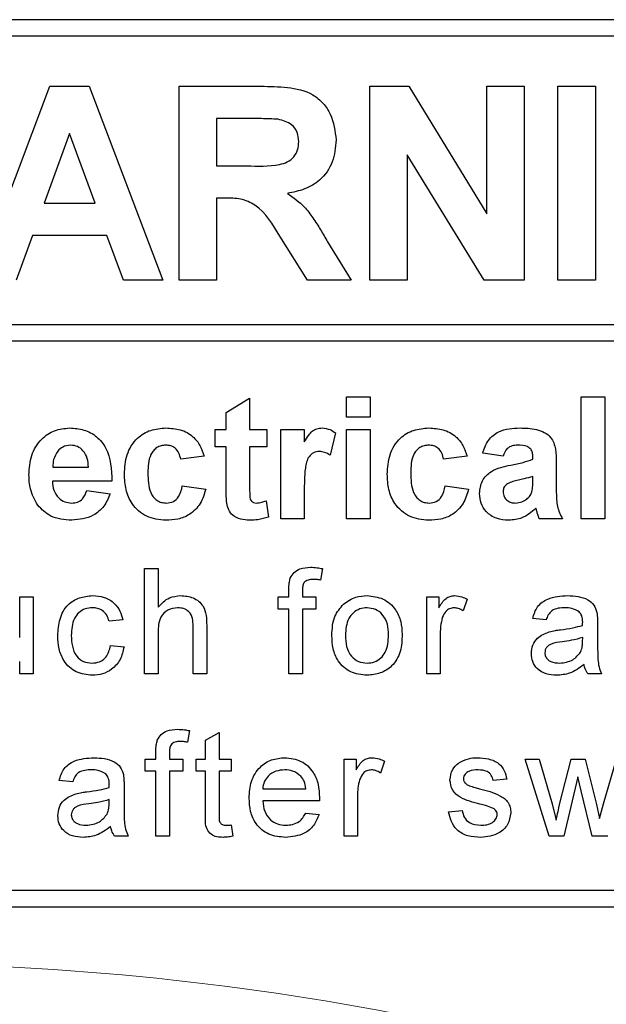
# Paper-space layout 'Blatt3' of a CAD drawing. Header units: millimetres. Extents: x 5 to 418, y 2 to 292.
# Tile 22 of 75: x 112.55 to 114.32, y 170.77 to 173.73. Entities that reach past the tile are written whole.
import ezdxf

# ---------------------------------------------------------------- set-up
doc = ezdxf.new("R2010")
doc.units = ezdxf.units.MM

psp = doc.layouts.new('Blatt3')

# ---------------------------------------------------------------- linework, layer by layer
at = {"color": 7, "linetype": 'Continuous', "lineweight": 25}
for p, q in [((116.2555, 173.7309), (107.9221, 173.7309)), ((116.2555, 173.6809), (110.0555, 173.6809)), ((112.4242, 172.9476), (112.6447, 173.5309)), ((112.6447, 173.5309), (112.7635, 173.5309)), ((112.7635, 173.5309), (112.9851, 172.9476)), ((113.0341, 172.9476), (113.0341, 173.5309)), ((113.0341, 173.5309), (113.2789, 173.5309)), ((113.6067, 172.9476), (113.6067, 173.5309)), ((113.6067, 173.5309), (113.7239, 173.5309)), ((113.7239, 173.5309), (113.9582, 173.1476)), ((113.9582, 173.1476), (113.9582, 173.5309)), ((113.9582, 173.5309), (114.0704, 173.5309)), ((114.0704, 173.5309), (114.0704, 172.9476)), ((114.1718, 173.5309), (114.284, 173.5309)), ((114.1718, 172.9476), (114.1718, 173.5309)), ((114.284, 173.5309), (114.284, 172.9476)), ((113.2417, 173.4337), (113.1463, 173.4337)), ((113.1463, 173.4337), (113.1463, 173.2916)), ((112.7046, 173.3888), (112.6282, 173.1794)), ((112.7813, 173.1794), (112.7046, 173.3888)), ((113.9497, 172.9476), (113.7189, 173.325)), ((113.7189, 173.325), (113.7189, 172.9476)), ((113.1463, 173.2916), (113.2366, 173.2916)), ((112.6282, 173.1794), (112.7813, 173.1794)), ((113.1714, 173.1944), (113.1463, 173.1944)), ((113.1463, 173.1944), (113.1463, 172.9476)), ((112.593, 173.0822), (112.5438, 172.9476)), ((112.8169, 173.0822), (112.593, 173.0822)), ((112.8661, 172.9476), (112.8169, 173.0822)), ((113.419, 172.9476), (113.3361, 173.08)), ((113.4795, 173.063), (113.5502, 172.9476)), ((112.9851, 172.9476), (112.8661, 172.9476)), ((113.1463, 172.9476), (113.0341, 172.9476)), ((113.5502, 172.9476), (113.419, 172.9476)), ((113.7189, 172.9476), (113.6067, 172.9476)), ((114.0704, 172.9476), (113.9497, 172.9476)), ((114.284, 172.9476), (114.1718, 172.9476)), ((110.0555, 172.8144), (116.3721, 172.8144)), ((116.3721, 172.7644), (110.0555, 172.7644)), ((113.1747, 172.5506), (113.2452, 172.5929)), ((113.2452, 172.5929), (113.2452, 172.4989)), ((113.5367, 172.5976), (113.6072, 172.5976)), ((113.5367, 172.5365), (113.5367, 172.5976)), ((113.6072, 172.5976), (113.6072, 172.5365)), ((114.2418, 172.2309), (114.2418, 172.5976)), ((114.2418, 172.5976), (114.3123, 172.5976)), ((114.3123, 172.5976), (114.3123, 172.2309)), ((113.1747, 172.4989), (113.1747, 172.5506)), ((113.6072, 172.5365), (113.5367, 172.5365)), ((113.1418, 172.4472), (113.1418, 172.4989)), ((113.1418, 172.4989), (113.1747, 172.4989)), ((113.2452, 172.4989), (113.2969, 172.4989)), ((113.2969, 172.4989), (113.2969, 172.4472)), ((113.3392, 172.4989), (113.4097, 172.4989)), ((113.3392, 172.2309), (113.3392, 172.4989)), ((113.4097, 172.4989), (113.4097, 172.4615)), ((113.5367, 172.2309), (113.5367, 172.4989)), ((113.5367, 172.4989), (113.6072, 172.4989)), ((113.6072, 172.4989), (113.6072, 172.2309)), ((113.5037, 172.4887), (113.4873, 172.4217)), ((113.1747, 172.4472), (113.1418, 172.4472)), ((113.1747, 172.3285), (113.1747, 172.4472)), ((113.2969, 172.4472), (113.2452, 172.4472)), ((113.2452, 172.4472), (113.2452, 172.332)), ((113.1089, 172.419), (113.0384, 172.4095)), ((113.8986, 172.419), (113.8281, 172.4095)), ((114.0067, 172.419), (113.9456, 172.4284)), ((114.0961, 172.4095), (114.0961, 172.4162)), ((112.6541, 172.386), (112.761, 172.386)), ((114.1666, 172.4009), (114.1666, 172.3185)), ((112.8315, 172.3437), (112.6529, 172.3437)), ((114.0961, 172.3445), (114.0961, 172.3578)), ((112.7563, 172.3155), (112.8268, 172.3061)), ((113.0431, 172.3296), (113.1136, 172.3202)), ((113.8328, 172.3296), (113.9033, 172.3202)), ((113.2946, 172.2847), (113.3016, 172.2355)), ((113.4097, 172.3104), (113.4097, 172.2309)), ((113.4097, 172.2309), (113.3392, 172.2309)), ((113.6072, 172.2309), (113.5367, 172.2309)), ((114.1854, 172.2309), (114.1149, 172.2309)), ((114.3123, 172.2309), (114.2418, 172.2309)), ((112.9298, 171.7642), (112.9298, 172.0809)), ((112.9298, 172.0809), (112.9704, 172.0809)), ((112.9704, 172.0809), (112.9704, 171.9653)), ((113.4645, 172.081), (113.4587, 172.0464)), ((113.3633, 171.9957), (113.3633, 172.0192)), ((112.5546, 171.8741), (112.5546, 171.9957)), ((112.5546, 171.9957), (112.5952, 171.9957)), ((112.5952, 171.9957), (112.5952, 171.7642)), ((113.3308, 171.9591), (113.3308, 171.9957)), ((113.3308, 171.9957), (113.3633, 171.9957)), ((113.4039, 172.0153), (113.4039, 171.9957)), ((113.4039, 171.9957), (113.4445, 171.9957)), ((113.4445, 171.9957), (113.4445, 171.9591)), ((113.7775, 171.7642), (113.7775, 171.9957)), ((113.7775, 171.9957), (113.814, 171.9957)), ((113.814, 171.9957), (113.814, 171.9634)), ((113.8993, 171.9889), (113.8866, 171.9537)), ((113.3633, 171.9591), (113.3308, 171.9591)), ((113.3633, 171.7642), (113.3633, 171.9591)), ((113.4039, 171.9591), (113.4039, 171.7642)), ((113.4445, 171.9591), (113.4039, 171.9591)), ((114.1364, 171.9266), (114.0958, 171.9307)), ((112.864, 171.9266), (112.8234, 171.9226)), ((113.0759, 171.7642), (113.0759, 171.9081)), ((113.1165, 171.9101), (113.1165, 171.7642)), ((114.2906, 171.9143), (114.2906, 171.8647)), ((112.9704, 171.8884), (112.9704, 171.7642)), ((113.8181, 171.8872), (113.8181, 171.7642)), ((114.2458, 171.8621), (114.246, 171.8739)), ((112.8275, 171.8495), (112.8681, 171.8454)), ((112.5546, 171.7642), (112.5546, 171.8021)), ((112.5952, 171.7642), (112.5546, 171.7642)), ((112.9704, 171.7642), (112.9298, 171.7642)), ((113.1165, 171.7642), (113.0759, 171.7642)), ((113.4039, 171.7642), (113.3633, 171.7642)), ((113.8181, 171.7642), (113.7775, 171.7642)), ((114.3028, 171.7642), (114.2622, 171.7642)), ((113.065, 171.5938), (113.0592, 171.5592)), ((113.1133, 171.5648), (113.1539, 171.5879)), ((113.1539, 171.5879), (113.1539, 171.5085)), ((113.1133, 171.5085), (113.1133, 171.5648)), ((112.9638, 171.5085), (112.9638, 171.532)), ((113.0044, 171.5281), (113.0044, 171.5085)), ((112.9314, 171.5085), (112.9638, 171.5085)), ((112.9314, 171.4719), (112.9314, 171.5085)), ((113.0044, 171.5085), (113.045, 171.5085)), ((113.045, 171.5085), (113.045, 171.4719)), ((113.0849, 171.5085), (113.1133, 171.5085)), ((113.0849, 171.4719), (113.0849, 171.5085)), ((113.1539, 171.5085), (113.1904, 171.5085)), ((113.1904, 171.5085), (113.1904, 171.4719)), ((113.529, 171.2771), (113.529, 171.5085)), ((113.529, 171.5085), (113.5655, 171.5085)), ((113.5655, 171.5085), (113.5655, 171.4762)), ((113.6508, 171.5017), (113.6381, 171.4665)), ((114.0734, 171.5085), (114.1157, 171.5085)), ((114.1457, 171.2771), (114.0734, 171.5085)), ((114.1157, 171.5085), (114.1544, 171.3736)), ((114.1768, 171.3716), (114.211, 171.5085)), ((114.211, 171.5085), (114.253, 171.5085)), ((114.253, 171.5085), (114.2871, 171.3723)), ((114.3088, 171.3739), (114.3477, 171.5085)), ((112.9638, 171.4719), (112.9314, 171.4719)), ((112.9638, 171.2771), (112.9638, 171.4719)), ((113.0044, 171.4719), (113.0044, 171.2771)), ((113.045, 171.4719), (113.0044, 171.4719)), ((113.1133, 171.4719), (113.0849, 171.4719)), ((113.1133, 171.3421), (113.1133, 171.4719)), ((113.1904, 171.4719), (113.1539, 171.4719)), ((113.1539, 171.4719), (113.1539, 171.3406)), ((114.2318, 171.4551), (114.1891, 171.2771)), ((114.2413, 171.4133), (114.2318, 171.4551)), ((112.7138, 171.4395), (112.6732, 171.4435)), ((112.8681, 171.4271), (112.8681, 171.3776)), ((114.0178, 171.4476), (113.9772, 171.4435)), ((113.2846, 171.4192), (113.4145, 171.4192)), ((113.5696, 171.4), (113.5696, 171.2771)), ((114.2743, 171.2771), (114.2413, 171.4133)), ((112.8232, 171.3749), (112.8234, 171.3867)), ((113.4549, 171.3826), (113.2846, 171.3826)), ((114.1544, 171.3736), (114.166, 171.3252)), ((114.2871, 171.3723), (114.2967, 171.33)), ((114.2967, 171.33), (114.3088, 171.3739)), ((113.4141, 171.3461), (113.4538, 171.342)), ((113.8432, 171.3501), (113.8838, 171.3542)), ((113.1904, 171.3106), (113.1945, 171.2765)), ((112.8802, 171.2771), (112.8396, 171.2771)), ((113.0044, 171.2771), (112.9638, 171.2771)), ((113.5696, 171.2771), (113.529, 171.2771)), ((114.1891, 171.2771), (114.1457, 171.2771)), ((114.3215, 171.2771), (114.2743, 171.2771)), ((110.0555, 171.1142), (116.2555, 171.1142)), ((107.9221, 171.0642), (116.2555, 171.0642))]:
    psp.add_line(p, q, dxfattribs=at)
at = {"color": 7, "linetype": 'Continuous', "lineweight": 18}
psp.add_arc((112.0888, 162.3976), 8.4971, 78.83718, 101.16282, dxfattribs=at)
at = {"color": 7, "linetype": 'Continuous', "lineweight": 25}
for points, knots in [([(113.2789, 173.5309), (113.3054, 173.5305), (113.3582, 173.5297), (113.4258, 173.5157), (113.4669, 173.4808), (113.4973, 173.4363), (113.5021, 173.396), (113.5053, 173.3693)], [0, 0, 0, 0, 0.251138, 0.500538, 0.625743, 0.751054, 1, 1, 1, 1]), ([(113.3308, 173.4318), (113.3142, 173.4325), (113.2845, 173.4338), (113.2547, 173.4337), (113.2417, 173.4337)], [0, 0, 0, 0, 0.5599213, 1, 1, 1, 1]), ([(113.3931, 173.3642), (113.3923, 173.3737), (113.3908, 173.3927), (113.3694, 173.4215), (113.3455, 173.4279), (113.3308, 173.4318)], [0, 0, 0, 0, 0.281084, 0.561281, 1, 1, 1, 1]), ([(113.2366, 173.2916), (113.2697, 173.2905), (113.3109, 173.2891), (113.3591, 173.3019), (113.379, 173.3173), (113.3915, 173.3394), (113.3926, 173.3559), (113.3931, 173.3642)], [0, 0, 0, 0, 0.500908, 0.625718, 0.750365, 0.875021, 1, 1, 1, 1]), ([(113.5053, 173.3693), (113.5034, 173.3468), (113.4995, 173.3018), (113.4616, 173.2486), (113.4109, 173.2193), (113.3763, 173.2124), (113.359, 173.2089)], [0, 0, 0, 0, 0.279943, 0.558974, 0.779184, 1, 1, 1, 1]), ([(113.359, 173.2089), (113.3768, 173.1962), (113.4061, 173.1754), (113.436, 173.1352), (113.4586, 173.0996), (113.4725, 173.0752), (113.4795, 173.063)], [0, 0, 0, 0, 0.339561, 0.5595734, 0.7797778, 1, 1, 1, 1]), ([(113.3361, 173.08), (113.3151, 173.1154), (113.2859, 173.1646), (113.2187, 173.1949), (113.1872, 173.1946), (113.1714, 173.1944)], [0, 0, 0, 0, 0.560986, 0.779305, 1, 1, 1, 1]), ([(112.5824, 172.3629), (112.5836, 172.3826), (112.586, 172.4219), (112.6155, 172.47), (112.6583, 172.4993), (112.6892, 172.5022), (112.7047, 172.5036)], [0, 0, 0, 0, 0.280671, 0.559803, 0.779762, 1, 1, 1, 1]), ([(112.7047, 172.5036), (112.7192, 172.5026), (112.7483, 172.5006), (112.7875, 172.4793), (112.828, 172.4288), (112.8301, 172.3788), (112.8315, 172.3437)], [0, 0, 0, 0, 0.1873745, 0.3743047, 0.5612618, 1, 1, 1, 1]), ([(112.8691, 172.3647), (112.8704, 172.3845), (112.8728, 172.424), (112.9027, 172.473), (112.9474, 172.5001), (112.9785, 172.5024), (112.9941, 172.5036)], [0, 0, 0, 0, 0.280707, 0.559643, 0.779504, 1, 1, 1, 1]), ([(112.9941, 172.5036), (113.0086, 172.5028), (113.0377, 172.5013), (113.0747, 172.4816), (113.0979, 172.4514), (113.1052, 172.4298), (113.1089, 172.419)], [0, 0, 0, 0, 0.2804572, 0.5593369, 0.7793833, 1, 1, 1, 1]), ([(113.4097, 172.4615), (113.4139, 172.4685), (113.4207, 172.48), (113.4328, 172.4945), (113.4471, 172.5023), (113.4577, 172.5031), (113.463, 172.5036)], [0, 0, 0, 0, 0.340514, 0.560535, 0.78019, 1, 1, 1, 1]), ([(113.463, 172.5036), (113.4713, 172.5026), (113.4861, 172.5009), (113.4983, 172.4925), (113.5037, 172.4887)], [0, 0, 0, 0, 0.559042, 1, 1, 1, 1]), ([(113.6589, 172.3647), (113.6601, 172.3845), (113.6625, 172.424), (113.6924, 172.473), (113.7371, 172.5001), (113.7682, 172.5024), (113.7838, 172.5036)], [0, 0, 0, 0, 0.280707, 0.559643, 0.779504, 1, 1, 1, 1]), ([(113.7838, 172.5036), (113.7984, 172.5028), (113.8275, 172.5013), (113.8645, 172.4816), (113.8876, 172.4514), (113.8949, 172.4298), (113.8986, 172.419)], [0, 0, 0, 0, 0.280457, 0.559337, 0.779383, 1, 1, 1, 1]), ([(113.9456, 172.4284), (113.9502, 172.4415), (113.9593, 172.4677), (113.9994, 172.5011), (114.0356, 172.5026), (114.0577, 172.5036)], [0, 0, 0, 0, 0.280773, 0.559844, 1, 1, 1, 1]), ([(114.0577, 172.5036), (114.0741, 172.5033), (114.1068, 172.5026), (114.152, 172.4817), (114.1665, 172.4395), (114.1666, 172.4138), (114.1666, 172.4009)], [0, 0, 0, 0, 0.281738, 0.560028, 0.778339, 1, 1, 1, 1]), ([(112.6691, 172.4342), (112.664, 172.4259), (112.6548, 172.411), (112.6544, 172.3937), (112.6541, 172.386)], [0, 0, 0, 0, 0.558284, 1, 1, 1, 1]), ([(112.7078, 172.4519), (112.6995, 172.4509), (112.6845, 172.4492), (112.6738, 172.4388), (112.6691, 172.4342)], [0, 0, 0, 0, 0.558878, 1, 1, 1, 1]), ([(112.761, 172.386), (112.7604, 172.3949), (112.7592, 172.4126), (112.7473, 172.4349), (112.7288, 172.4495), (112.7148, 172.4511), (112.7078, 172.4519)], [0, 0, 0, 0, 0.280983, 0.560279, 0.780219, 1, 1, 1, 1]), ([(112.9935, 172.4519), (112.9888, 172.4516), (112.9795, 172.451), (112.9665, 172.4451), (112.9559, 172.4358), (112.9408, 172.4119), (112.9401, 172.388), (112.9396, 172.3689)], [0, 0, 0, 0, 0.125319, 0.250544, 0.375796, 0.501063, 1, 1, 1, 1]), ([(113.0384, 172.4095), (113.037, 172.4158), (113.0344, 172.4283), (113.0234, 172.443), (113.0085, 172.4509), (112.9985, 172.4515), (112.9935, 172.4519)], [0, 0, 0, 0, 0.280561, 0.559648, 0.7796, 1, 1, 1, 1]), ([(113.4553, 172.4331), (113.4491, 172.4324), (113.4369, 172.4312), (113.4183, 172.4135), (113.4094, 172.3706), (113.4096, 172.3345), (113.4097, 172.3104)], [0, 0, 0, 0, 0.124672, 0.248774, 0.498061, 1, 1, 1, 1]), ([(113.4873, 172.4217), (113.4817, 172.4251), (113.4718, 172.4311), (113.4603, 172.4325), (113.4553, 172.4331)], [0, 0, 0, 0, 0.5602943, 1, 1, 1, 1]), ([(113.7832, 172.4519), (113.7786, 172.4516), (113.7692, 172.451), (113.7562, 172.4451), (113.7456, 172.4358), (113.7305, 172.4119), (113.7299, 172.388), (113.7294, 172.3689)], [0, 0, 0, 0, 0.125319, 0.250544, 0.375796, 0.501063, 1, 1, 1, 1]), ([(113.8281, 172.4095), (113.8268, 172.4158), (113.8241, 172.4283), (113.8131, 172.443), (113.7983, 172.4509), (113.7883, 172.4515), (113.7832, 172.4519)], [0, 0, 0, 0, 0.280561, 0.559648, 0.7796, 1, 1, 1, 1]), ([(114.0507, 172.4519), (114.0451, 172.4516), (114.0339, 172.4511), (114.0154, 172.4411), (114.01, 172.4273), (114.0067, 172.419)], [0, 0, 0, 0, 0.2812448, 0.5605628, 1, 1, 1, 1]), ([(114.0961, 172.4162), (114.0959, 172.4204), (114.0955, 172.4288), (114.0908, 172.4409), (114.0751, 172.4517), (114.0608, 172.4518), (114.0507, 172.4519)], [0, 0, 0, 0, 0.187536, 0.374316, 0.560024, 1, 1, 1, 1]), ([(114.0299, 172.3919), (114.0425, 172.3944), (114.0649, 172.3988), (114.0865, 172.4063), (114.0961, 172.4095)], [0, 0, 0, 0, 0.560213, 1, 1, 1, 1]), ([(113.9362, 172.3065), (113.9378, 172.3197), (113.9408, 172.3461), (113.9761, 172.3813), (114.0095, 172.3879), (114.0299, 172.3919)], [0, 0, 0, 0, 0.279667, 0.558309, 1, 1, 1, 1]), ([(112.6087, 172.2715), (112.5999, 172.2875), (112.5841, 172.3161), (112.5829, 172.3486), (112.5824, 172.3629)], [0, 0, 0, 0, 0.558866, 1, 1, 1, 1]), ([(112.6529, 172.3437), (112.6537, 172.3345), (112.6553, 172.3161), (112.6692, 172.2937), (112.6893, 172.28), (112.7038, 172.2786), (112.7111, 172.2779)], [0, 0, 0, 0, 0.280701, 0.559805, 0.779805, 1, 1, 1, 1]), ([(112.9936, 172.2262), (112.9737, 172.2282), (112.9342, 172.2321), (112.8912, 172.271), (112.8716, 172.3183), (112.8699, 172.3492), (112.8691, 172.3647)], [0, 0, 0, 0, 0.279707, 0.558485, 0.778934, 1, 1, 1, 1]), ([(112.9396, 172.3689), (112.9401, 172.3484), (112.9407, 172.3229), (112.9553, 172.2963), (112.9662, 172.2858), (112.98, 172.279), (112.99, 172.2783), (112.995, 172.2779)], [0, 0, 0, 0, 0.499313, 0.62455, 0.749763, 0.874784, 1, 1, 1, 1]), ([(113.7833, 172.2262), (113.7635, 172.2282), (113.7239, 172.2321), (113.6809, 172.271), (113.6613, 172.3183), (113.6597, 172.3492), (113.6589, 172.3647)], [0, 0, 0, 0, 0.279707, 0.558485, 0.778934, 1, 1, 1, 1]), ([(113.7294, 172.3689), (113.7298, 172.3484), (113.7304, 172.3229), (113.745, 172.2963), (113.7559, 172.2858), (113.7697, 172.279), (113.7798, 172.2783), (113.7848, 172.2779)], [0, 0, 0, 0, 0.499313, 0.62455, 0.749763, 0.874784, 1, 1, 1, 1]), ([(114.0961, 172.3578), (114.0874, 172.3554), (114.073, 172.3513), (114.0528, 172.347), (114.0356, 172.3432), (114.025, 172.3384), (114.0197, 172.336)], [0, 0, 0, 0, 0.340193, 0.560377, 0.780508, 1, 1, 1, 1]), ([(114.0935, 172.3119), (114.0944, 172.318), (114.0961, 172.3288), (114.0961, 172.3397), (114.0961, 172.3445)], [0, 0, 0, 0, 0.5596762, 1, 1, 1, 1]), ([(112.7111, 172.2779), (112.7171, 172.2784), (112.729, 172.2794), (112.7476, 172.2919), (112.753, 172.3066), (112.7563, 172.3155)], [0, 0, 0, 0, 0.280682, 0.560525, 1, 1, 1, 1]), ([(113.1136, 172.3202), (113.1091, 172.3051), (113.1002, 172.2751), (113.0685, 172.2427), (113.0304, 172.228), (113.0058, 172.2268), (112.9936, 172.2262)], [0, 0, 0, 0, 0.280244, 0.559157, 0.779326, 1, 1, 1, 1]), ([(112.995, 172.2779), (113.0024, 172.2787), (113.0171, 172.2802), (113.0369, 172.2997), (113.0407, 172.3183), (113.0431, 172.3296)], [0, 0, 0, 0, 0.28016, 0.558978, 1, 1, 1, 1]), ([(113.177, 172.2777), (113.1761, 172.2872), (113.1746, 172.304), (113.1747, 172.321), (113.1747, 172.3285)], [0, 0, 0, 0, 0.559821, 1, 1, 1, 1]), ([(113.2452, 172.332), (113.2453, 172.3211), (113.2455, 172.3075), (113.246, 172.2909), (113.2501, 172.2835), (113.2571, 172.2787), (113.2626, 172.2782), (113.2653, 172.2779)], [0, 0, 0, 0, 0.501041, 0.626248, 0.751082, 0.875377, 1, 1, 1, 1]), ([(113.9033, 172.3202), (113.8989, 172.3051), (113.89, 172.2751), (113.8582, 172.2427), (113.8201, 172.228), (113.7956, 172.2268), (113.7833, 172.2262)], [0, 0, 0, 0, 0.280244, 0.559157, 0.779326, 1, 1, 1, 1]), ([(113.7848, 172.2779), (113.7921, 172.2787), (113.8069, 172.2802), (113.8266, 172.2997), (113.8305, 172.3183), (113.8328, 172.3296)], [0, 0, 0, 0, 0.28016, 0.558978, 1, 1, 1, 1]), ([(114.0197, 172.336), (114.0156, 172.3324), (114.0083, 172.3261), (114.0072, 172.3166), (114.0067, 172.3124)], [0, 0, 0, 0, 0.559644, 1, 1, 1, 1]), ([(114.1666, 172.3185), (114.1667, 172.3082), (114.167, 172.2913), (114.1696, 172.2677), (114.176, 172.2486), (114.1823, 172.2368), (114.1854, 172.2309)], [0, 0, 0, 0, 0.340129, 0.560069, 0.779965, 1, 1, 1, 1]), ([(112.8268, 172.3061), (112.8212, 172.2931), (112.81, 172.2672), (112.7704, 172.2324), (112.7336, 172.2286), (112.7112, 172.2262)], [0, 0, 0, 0, 0.281013, 0.561314, 1, 1, 1, 1]), ([(113.2653, 172.2779), (113.2709, 172.2786), (113.2809, 172.2799), (113.2904, 172.2832), (113.2946, 172.2847)], [0, 0, 0, 0, 0.5595082, 1, 1, 1, 1]), ([(114.0239, 172.2262), (114.0114, 172.2271), (113.9863, 172.2289), (113.9562, 172.249), (113.9388, 172.277), (113.9371, 172.2966), (113.9362, 172.3065)], [0, 0, 0, 0, 0.280489, 0.55953, 0.779597, 1, 1, 1, 1]), ([(114.0067, 172.3124), (114.0074, 172.3072), (114.0088, 172.2966), (114.019, 172.2852), (114.0311, 172.2788), (114.0394, 172.2782), (114.0435, 172.2779)], [0, 0, 0, 0, 0.2792941, 0.5591401, 0.7794463, 1, 1, 1, 1]), ([(114.0435, 172.2779), (114.0504, 172.2787), (114.0628, 172.28), (114.0731, 172.2868), (114.0777, 172.2898)], [0, 0, 0, 0, 0.559341, 1, 1, 1, 1]), ([(114.0777, 172.2898), (114.0816, 172.2933), (114.0887, 172.2994), (114.092, 172.3081), (114.0935, 172.3119)], [0, 0, 0, 0, 0.5598669, 1, 1, 1, 1]), ([(112.7112, 172.2262), (112.6888, 172.2278), (112.6488, 172.2307), (112.6209, 172.259), (112.6087, 172.2715)], [0, 0, 0, 0, 0.5603914, 1, 1, 1, 1]), ([(113.2449, 172.2262), (113.2361, 172.2268), (113.2185, 172.2281), (113.1953, 172.2385), (113.1811, 172.2572), (113.1783, 172.2709), (113.177, 172.2777)], [0, 0, 0, 0, 0.280585, 0.56042, 0.779437, 1, 1, 1, 1]), ([(114.1057, 172.2623), (114.0923, 172.2509), (114.0685, 172.2306), (114.0376, 172.2276), (114.0239, 172.2262)], [0, 0, 0, 0, 0.559709, 1, 1, 1, 1]), ([(114.1082, 172.2534), (114.1078, 172.2551), (114.107, 172.2581), (114.1061, 172.261), (114.1057, 172.2623)], [0, 0, 0, 0, 0.560047, 1, 1, 1, 1]), ([(113.3016, 172.2355), (113.2912, 172.2325), (113.2727, 172.227), (113.2534, 172.2264), (113.2449, 172.2262)], [0, 0, 0, 0, 0.559729, 1, 1, 1, 1]), ([(114.1149, 172.2309), (114.1135, 172.2351), (114.1111, 172.2425), (114.1091, 172.2501), (114.1082, 172.2534)], [0, 0, 0, 0, 0.559958, 1, 1, 1, 1]), ([(113.3676, 172.0523), (113.3711, 172.0583), (113.378, 172.0703), (113.3999, 172.0834), (113.4177, 172.0844), (113.4285, 172.085)], [0, 0, 0, 0, 0.2794581, 0.5596612, 1, 1, 1, 1]), ([(113.4285, 172.085), (113.4353, 172.0847), (113.4474, 172.0842), (113.4593, 172.082), (113.4645, 172.081)], [0, 0, 0, 0, 0.559945, 1, 1, 1, 1]), ([(113.3633, 172.0192), (113.3634, 172.0255), (113.3634, 172.0367), (113.3663, 172.0475), (113.3676, 172.0523)], [0, 0, 0, 0, 0.56037, 1, 1, 1, 1]), ([(113.436, 172.0484), (113.431, 172.0483), (113.4209, 172.048), (113.4078, 172.0401), (113.4044, 172.0271), (113.4041, 172.0192), (113.4039, 172.0153)], [0, 0, 0, 0, 0.281469, 0.557719, 0.778516, 1, 1, 1, 1]), ([(113.4587, 172.0464), (113.4545, 172.047), (113.447, 172.0482), (113.4394, 172.0484), (113.436, 172.0484)], [0, 0, 0, 0, 0.559924, 1, 1, 1, 1]), ([(112.6691, 171.8791), (112.6702, 171.8959), (112.6722, 171.9294), (112.6951, 171.9727), (112.7334, 171.9958), (112.7598, 171.9984), (112.773, 171.9997)], [0, 0, 0, 0, 0.280838, 0.55968, 0.779579, 1, 1, 1, 1]), ([(112.773, 171.9997), (112.785, 171.9989), (112.809, 171.9973), (112.8386, 171.9794), (112.857, 171.9541), (112.8617, 171.9358), (112.864, 171.9266)], [0, 0, 0, 0, 0.280267, 0.559439, 0.779535, 1, 1, 1, 1]), ([(112.9704, 171.9653), (112.9809, 171.9762), (112.9997, 171.9958), (113.0265, 171.9985), (113.0382, 171.9997)], [0, 0, 0, 0, 0.559341, 1, 1, 1, 1]), ([(113.0382, 171.9997), (113.0511, 171.9986), (113.0766, 171.9964), (113.1067, 171.9726), (113.1158, 171.9402), (113.1163, 171.9202), (113.1165, 171.9101)], [0, 0, 0, 0, 0.280318, 0.55834, 0.778554, 1, 1, 1, 1]), ([(113.5273, 171.9743), (113.5393, 171.9826), (113.5608, 171.9975), (113.5867, 171.999), (113.5981, 171.9997)], [0, 0, 0, 0, 0.5590331, 1, 1, 1, 1]), ([(113.5981, 171.9997), (113.6148, 171.9979), (113.648, 171.9943), (113.6842, 171.9618), (113.7015, 171.9223), (113.7029, 171.8962), (113.7036, 171.8832)], [0, 0, 0, 0, 0.279556, 0.5586, 0.778991, 1, 1, 1, 1]), ([(113.814, 171.9634), (113.8201, 171.9737), (113.8285, 171.9881), (113.8474, 171.9985), (113.8566, 171.9993), (113.8613, 171.9997)], [0, 0, 0, 0, 0.559599, 0.779772, 1, 1, 1, 1]), ([(113.8613, 171.9997), (113.8687, 171.999), (113.8821, 171.9977), (113.894, 171.9916), (113.8993, 171.9889)], [0, 0, 0, 0, 0.559546, 1, 1, 1, 1]), ([(114.0958, 171.9307), (114.0995, 171.9433), (114.1069, 171.9684), (114.147, 171.9965), (114.1802, 171.9985), (114.2006, 171.9997)], [0, 0, 0, 0, 0.28043, 0.559303, 1, 1, 1, 1]), ([(114.2006, 171.9997), (114.2218, 171.9986), (114.2512, 171.997), (114.2816, 171.9728), (114.2863, 171.9569), (114.2887, 171.949)], [0, 0, 0, 0, 0.559253, 0.779195, 1, 1, 1, 1]), ([(112.7732, 171.9632), (112.7658, 171.9626), (112.751, 171.9614), (112.7316, 171.9495), (112.7118, 171.9233), (112.7106, 171.8979), (112.7097, 171.8801)], [0, 0, 0, 0, 0.187089, 0.37388, 0.56073, 1, 1, 1, 1]), ([(112.8234, 171.9226), (112.8214, 171.9289), (112.8173, 171.9414), (112.8042, 171.9549), (112.7887, 171.9622), (112.7784, 171.9629), (112.7732, 171.9632)], [0, 0, 0, 0, 0.2802132, 0.5594758, 0.779649, 1, 1, 1, 1]), ([(113.0291, 171.9632), (113.019, 171.9617), (112.9989, 171.9588), (112.9715, 171.9314), (112.9708, 171.9047), (112.9704, 171.8884)], [0, 0, 0, 0, 0.280205, 0.55932, 1, 1, 1, 1]), ([(113.0759, 171.9081), (113.0756, 171.9158), (113.075, 171.9312), (113.0652, 171.9515), (113.0474, 171.962), (113.0352, 171.9628), (113.0291, 171.9632)], [0, 0, 0, 0, 0.281222, 0.559777, 0.779378, 1, 1, 1, 1]), ([(113.4925, 171.88), (113.4934, 171.8998), (113.495, 171.9353), (113.5174, 171.9624), (113.5273, 171.9743)], [0, 0, 0, 0, 0.5609635, 1, 1, 1, 1]), ([(113.5981, 171.9632), (113.5907, 171.9625), (113.5758, 171.9612), (113.5564, 171.9492), (113.5359, 171.9235), (113.5342, 171.898), (113.5331, 171.8801)], [0, 0, 0, 0, 0.187137, 0.374025, 0.561097, 1, 1, 1, 1]), ([(113.663, 171.8813), (113.6625, 171.8923), (113.6615, 171.9143), (113.6472, 171.9424), (113.6241, 171.9603), (113.6068, 171.9622), (113.5981, 171.9632)], [0, 0, 0, 0, 0.281064, 0.560316, 0.780174, 1, 1, 1, 1]), ([(113.8597, 171.9632), (113.8551, 171.9626), (113.8458, 171.9615), (113.8319, 171.9513), (113.8272, 171.9403), (113.8243, 171.9336)], [0, 0, 0, 0, 0.280305, 0.560911, 1, 1, 1, 1]), ([(113.8866, 171.9537), (113.8819, 171.9566), (113.8737, 171.9619), (113.864, 171.9628), (113.8597, 171.9632)], [0, 0, 0, 0, 0.560116, 1, 1, 1, 1]), ([(114.1933, 171.9632), (114.1864, 171.963), (114.1726, 171.9625), (114.1534, 171.9564), (114.1417, 171.9421), (114.1381, 171.9318), (114.1364, 171.9266)], [0, 0, 0, 0, 0.280855, 0.559751, 0.7795, 1, 1, 1, 1]), ([(114.2355, 171.9509), (114.2282, 171.9552), (114.2151, 171.9627), (114.2, 171.963), (114.1933, 171.9632)], [0, 0, 0, 0, 0.557871, 1, 1, 1, 1]), ([(113.8243, 171.9336), (113.8223, 171.925), (113.8186, 171.9098), (113.8182, 171.8941), (113.8181, 171.8872)], [0, 0, 0, 0, 0.559888, 1, 1, 1, 1]), ([(114.246, 171.9199), (114.2458, 171.9263), (114.2456, 171.9379), (114.2386, 171.947), (114.2355, 171.9509)], [0, 0, 0, 0, 0.561903, 1, 1, 1, 1]), ([(114.2887, 171.949), (114.2894, 171.9425), (114.2906, 171.931), (114.2906, 171.9194), (114.2906, 171.9143)], [0, 0, 0, 0, 0.559817, 1, 1, 1, 1]), ([(114.1789, 171.8971), (114.1915, 171.8987), (114.2142, 171.9015), (114.2361, 171.9077), (114.2458, 171.9104)], [0, 0, 0, 0, 0.560185, 1, 1, 1, 1]), ([(114.2458, 171.9104), (114.2458, 171.9122), (114.2459, 171.9153), (114.2459, 171.9185), (114.246, 171.9199)], [0, 0, 0, 0, 0.560023, 1, 1, 1, 1]), ([(112.773, 171.7602), (112.7562, 171.7619), (112.7226, 171.7655), (112.6867, 171.7992), (112.671, 171.8397), (112.6697, 171.8659), (112.6691, 171.8791)], [0, 0, 0, 0, 0.279595, 0.558341, 0.778834, 1, 1, 1, 1]), ([(112.7097, 171.8801), (112.7101, 171.8692), (112.7109, 171.8473), (112.7224, 171.8179), (112.7456, 171.7994), (112.763, 171.7976), (112.7716, 171.7967)], [0, 0, 0, 0, 0.281276, 0.560536, 0.78011, 1, 1, 1, 1]), ([(113.5981, 171.7602), (113.5812, 171.762), (113.5472, 171.7656), (113.5104, 171.7992), (113.4944, 171.8401), (113.4931, 171.8667), (113.4925, 171.88)], [0, 0, 0, 0, 0.279616, 0.558371, 0.778858, 1, 1, 1, 1]), ([(113.5331, 171.8801), (113.5336, 171.8689), (113.5345, 171.8467), (113.5482, 171.8177), (113.5718, 171.7996), (113.5894, 171.7977), (113.5981, 171.7967)], [0, 0, 0, 0, 0.281129, 0.560384, 0.780159, 1, 1, 1, 1]), ([(113.7036, 171.8832), (113.703, 171.8659), (113.7019, 171.8316), (113.6771, 171.7882), (113.6386, 171.7642), (113.6116, 171.7615), (113.5981, 171.7602)], [0, 0, 0, 0, 0.281033, 0.559513, 0.779602, 1, 1, 1, 1]), ([(113.5981, 171.7967), (113.6057, 171.7974), (113.6207, 171.7987), (113.64, 171.8113), (113.6604, 171.8375), (113.6619, 171.8632), (113.663, 171.8813)], [0, 0, 0, 0, 0.187044, 0.373945, 0.560983, 1, 1, 1, 1]), ([(114.0917, 171.8256), (114.0926, 171.8341), (114.0943, 171.8512), (114.1121, 171.8778), (114.1329, 171.8861), (114.1455, 171.8912)], [0, 0, 0, 0, 0.280458, 0.560983, 1, 1, 1, 1]), ([(114.1455, 171.8912), (114.1517, 171.8926), (114.1627, 171.895), (114.1739, 171.8965), (114.1789, 171.8971)], [0, 0, 0, 0, 0.5599184, 1, 1, 1, 1]), ([(114.246, 171.8739), (114.2347, 171.8707), (114.2147, 171.8651), (114.194, 171.8624), (114.1849, 171.8612)], [0, 0, 0, 0, 0.55976, 1, 1, 1, 1]), ([(112.7716, 171.7967), (112.7796, 171.7975), (112.7954, 171.799), (112.8196, 171.8168), (112.8245, 171.8371), (112.8275, 171.8495)], [0, 0, 0, 0, 0.280899, 0.560906, 1, 1, 1, 1]), ([(112.8681, 171.8454), (112.8651, 171.8326), (112.8591, 171.8069), (112.8344, 171.7784), (112.804, 171.7624), (112.7834, 171.7609), (112.773, 171.7602)], [0, 0, 0, 0, 0.2802022, 0.5595097, 0.7795861, 1, 1, 1, 1]), ([(114.1849, 171.8612), (114.1733, 171.86), (114.1588, 171.8585), (114.1435, 171.8503), (114.1373, 171.8442), (114.1331, 171.8365), (114.1326, 171.8307), (114.1323, 171.8279)], [0, 0, 0, 0, 0.50028, 0.625326, 0.750269, 0.875147, 1, 1, 1, 1]), ([(114.2398, 171.83), (114.2418, 171.8358), (114.2456, 171.8462), (114.2457, 171.8572), (114.2458, 171.8621)], [0, 0, 0, 0, 0.558995, 1, 1, 1, 1]), ([(114.2906, 171.8647), (114.2907, 171.8532), (114.2908, 171.8341), (114.2916, 171.8076), (114.2942, 171.7851), (114.2999, 171.7712), (114.3028, 171.7642)], [0, 0, 0, 0, 0.340206, 0.560339, 0.780175, 1, 1, 1, 1]), ([(114.1674, 171.7602), (114.1568, 171.7608), (114.1357, 171.762), (114.1094, 171.7774), (114.0939, 171.8006), (114.0924, 171.8173), (114.0917, 171.8256)], [0, 0, 0, 0, 0.280815, 0.55969, 0.779696, 1, 1, 1, 1]), ([(114.1323, 171.8279), (114.1327, 171.8241), (114.1336, 171.8165), (114.1408, 171.8072), (114.1547, 171.798), (114.1676, 171.7973), (114.1767, 171.7967)], [0, 0, 0, 0, 0.186565, 0.373467, 0.560613, 1, 1, 1, 1]), ([(114.1767, 171.7967), (114.191, 171.7985), (114.2165, 171.8016), (114.2326, 171.8213), (114.2398, 171.83)], [0, 0, 0, 0, 0.559758, 1, 1, 1, 1]), ([(114.25, 171.7927), (114.2362, 171.7823), (114.2114, 171.7639), (114.1809, 171.7613), (114.1674, 171.7602)], [0, 0, 0, 0, 0.559971, 1, 1, 1, 1]), ([(114.2622, 171.7642), (114.259, 171.7692), (114.2532, 171.7779), (114.251, 171.7882), (114.25, 171.7927)], [0, 0, 0, 0, 0.559697, 1, 1, 1, 1]), ([(112.9681, 171.5651), (112.9716, 171.5711), (112.9785, 171.5831), (113.0004, 171.5962), (113.0182, 171.5972), (113.029, 171.5978)], [0, 0, 0, 0, 0.2794581, 0.5596612, 1, 1, 1, 1]), ([(113.029, 171.5978), (113.0358, 171.5975), (113.0479, 171.597), (113.0598, 171.5948), (113.065, 171.5938)], [0, 0, 0, 0, 0.559945, 1, 1, 1, 1]), ([(112.9638, 171.532), (112.9639, 171.5383), (112.9639, 171.5495), (112.9669, 171.5604), (112.9681, 171.5651)], [0, 0, 0, 0, 0.56037, 1, 1, 1, 1]), ([(113.0365, 171.5613), (113.0315, 171.5611), (113.0215, 171.5608), (113.0083, 171.553), (113.0049, 171.5399), (113.0046, 171.532), (113.0044, 171.5281)], [0, 0, 0, 0, 0.281469, 0.557719, 0.778516, 1, 1, 1, 1]), ([(113.0592, 171.5592), (113.055, 171.5599), (113.0475, 171.561), (113.0399, 171.5612), (113.0365, 171.5613)], [0, 0, 0, 0, 0.559924, 1, 1, 1, 1]), ([(112.6732, 171.4435), (112.6769, 171.4561), (112.6843, 171.4812), (112.7244, 171.5093), (112.7577, 171.5113), (112.778, 171.5125)], [0, 0, 0, 0, 0.28043, 0.559303, 1, 1, 1, 1]), ([(112.778, 171.5125), (112.7992, 171.5114), (112.8287, 171.5098), (112.859, 171.4856), (112.8637, 171.4697), (112.8661, 171.4618)], [0, 0, 0, 0, 0.559253, 0.779195, 1, 1, 1, 1]), ([(113.244, 171.3908), (113.245, 171.408), (113.247, 171.4422), (113.2726, 171.4844), (113.3106, 171.5091), (113.3375, 171.5114), (113.351, 171.5125)], [0, 0, 0, 0, 0.280748, 0.559775, 0.779666, 1, 1, 1, 1]), ([(113.351, 171.5125), (113.3677, 171.5106), (113.4013, 171.5067), (113.4371, 171.4728), (113.4531, 171.4324), (113.4544, 171.4062), (113.4551, 171.393)], [0, 0, 0, 0, 0.279366, 0.558398, 0.778885, 1, 1, 1, 1]), ([(113.5655, 171.4762), (113.5716, 171.4865), (113.5801, 171.5009), (113.5989, 171.5113), (113.6082, 171.5121), (113.6128, 171.5125)], [0, 0, 0, 0, 0.559599, 0.779772, 1, 1, 1, 1]), ([(113.6128, 171.5125), (113.6203, 171.5118), (113.6336, 171.5105), (113.6456, 171.5044), (113.6508, 171.5017)], [0, 0, 0, 0, 0.559546, 1, 1, 1, 1]), ([(113.8473, 171.4454), (113.8488, 171.4566), (113.8515, 171.4767), (113.8662, 171.4903), (113.8727, 171.4963)], [0, 0, 0, 0, 0.558927, 1, 1, 1, 1]), ([(113.8727, 171.4963), (113.8827, 171.5016), (113.9005, 171.5111), (113.9205, 171.5121), (113.9294, 171.5125)], [0, 0, 0, 0, 0.558938, 1, 1, 1, 1]), ([(113.9294, 171.5125), (113.9407, 171.5119), (113.9634, 171.5105), (113.9939, 171.4981), (114.0125, 171.4741), (114.016, 171.4564), (114.0178, 171.4476)], [0, 0, 0, 0, 0.2807369, 0.5604275, 0.7794497, 1, 1, 1, 1]), ([(112.7708, 171.476), (112.7638, 171.4758), (112.75, 171.4754), (112.7309, 171.4693), (112.7191, 171.4549), (112.7156, 171.4446), (112.7138, 171.4395)], [0, 0, 0, 0, 0.2808547, 0.5597509, 0.7794996, 1, 1, 1, 1]), ([(112.8129, 171.4638), (112.8056, 171.468), (112.7925, 171.4756), (112.7774, 171.4759), (112.7708, 171.476)], [0, 0, 0, 0, 0.557871, 1, 1, 1, 1]), ([(112.8234, 171.4327), (112.8233, 171.4392), (112.823, 171.4507), (112.816, 171.4598), (112.8129, 171.4638)], [0, 0, 0, 0, 0.561903, 1, 1, 1, 1]), ([(112.8661, 171.4618), (112.8668, 171.4553), (112.8681, 171.4438), (112.8681, 171.4322), (112.8681, 171.4271)], [0, 0, 0, 0, 0.559817, 1, 1, 1, 1]), ([(113.3508, 171.476), (113.3417, 171.4752), (113.3236, 171.4737), (113.3018, 171.4597), (113.2879, 171.4404), (113.2857, 171.4262), (113.2846, 171.4192)], [0, 0, 0, 0, 0.28019, 0.559728, 0.779642, 1, 1, 1, 1]), ([(113.3996, 171.4566), (113.3915, 171.463), (113.3771, 171.4744), (113.3588, 171.4755), (113.3508, 171.476)], [0, 0, 0, 0, 0.558512, 1, 1, 1, 1]), ([(113.4145, 171.4192), (113.4135, 171.4269), (113.4116, 171.4407), (113.4033, 171.4517), (113.3996, 171.4566)], [0, 0, 0, 0, 0.560674, 1, 1, 1, 1]), ([(113.6112, 171.476), (113.6066, 171.4754), (113.5974, 171.4743), (113.5835, 171.4641), (113.5788, 171.4531), (113.5759, 171.4464)], [0, 0, 0, 0, 0.280305, 0.560911, 1, 1, 1, 1]), ([(113.6381, 171.4665), (113.6335, 171.4694), (113.6252, 171.4747), (113.6155, 171.4756), (113.6112, 171.476)], [0, 0, 0, 0, 0.560116, 1, 1, 1, 1]), ([(113.9324, 171.476), (113.9225, 171.4758), (113.9078, 171.4754), (113.8938, 171.4651), (113.8886, 171.4568), (113.8881, 171.452), (113.8879, 171.4495)], [0, 0, 0, 0, 0.49977, 0.749095, 0.874592, 1, 1, 1, 1]), ([(113.9772, 171.4435), (113.9758, 171.4491), (113.9729, 171.4603), (113.9563, 171.4743), (113.9415, 171.4754), (113.9324, 171.476)], [0, 0, 0, 0, 0.280304, 0.560237, 1, 1, 1, 1]), ([(112.8232, 171.4232), (112.8232, 171.425), (112.8233, 171.4281), (112.8234, 171.4313), (112.8234, 171.4327)], [0, 0, 0, 0, 0.5600235, 1, 1, 1, 1]), ([(113.5759, 171.4464), (113.5738, 171.4378), (113.5701, 171.4226), (113.5698, 171.4069), (113.5696, 171.4)], [0, 0, 0, 0, 0.5598877, 1, 1, 1, 1]), ([(113.9374, 171.373), (113.9168, 171.3783), (113.891, 171.3848), (113.8648, 171.4025), (113.8511, 171.419), (113.8488, 171.4349), (113.8473, 171.4454)], [0, 0, 0, 0, 0.501321, 0.626592, 0.751817, 1, 1, 1, 1]), ([(113.8879, 171.4495), (113.8881, 171.4471), (113.8886, 171.4427), (113.891, 171.439), (113.8921, 171.4374)], [0, 0, 0, 0, 0.559236, 1, 1, 1, 1]), ([(113.8921, 171.4374), (113.8943, 171.4352), (113.8982, 171.4313), (113.9033, 171.4291), (113.9055, 171.4282)], [0, 0, 0, 0, 0.559084, 1, 1, 1, 1]), ([(113.9055, 171.4282), (113.9112, 171.4264), (113.9214, 171.4233), (113.9317, 171.4205), (113.9362, 171.4193)], [0, 0, 0, 0, 0.559965, 1, 1, 1, 1]), ([(112.6691, 171.3384), (112.67, 171.347), (112.6718, 171.364), (112.6896, 171.3906), (112.7103, 171.399), (112.7229, 171.4041)], [0, 0, 0, 0, 0.280458, 0.560983, 1, 1, 1, 1]), ([(112.7229, 171.4041), (112.7291, 171.4054), (112.7401, 171.4079), (112.7514, 171.4093), (112.7563, 171.4099)], [0, 0, 0, 0, 0.559918, 1, 1, 1, 1]), ([(112.7563, 171.4099), (112.769, 171.4115), (112.7916, 171.4144), (112.8136, 171.4205), (112.8232, 171.4232)], [0, 0, 0, 0, 0.560185, 1, 1, 1, 1]), ([(113.9362, 171.4193), (113.9573, 171.4139), (113.9836, 171.4071), (114.0114, 171.3901), (114.0224, 171.3779), (114.029, 171.3628), (114.0297, 171.352), (114.03, 171.3466)], [0, 0, 0, 0, 0.500446, 0.625396, 0.750274, 0.875069, 1, 1, 1, 1]), ([(112.7623, 171.3741), (112.7507, 171.3728), (112.7363, 171.3713), (112.7209, 171.3632), (112.7148, 171.357), (112.7105, 171.3493), (112.71, 171.3436), (112.7097, 171.3407)], [0, 0, 0, 0, 0.50028, 0.625326, 0.750269, 0.875147, 1, 1, 1, 1]), ([(112.8234, 171.3867), (112.8122, 171.3835), (112.7921, 171.3779), (112.7714, 171.3752), (112.7623, 171.3741)], [0, 0, 0, 0, 0.55976, 1, 1, 1, 1]), ([(112.8172, 171.3428), (112.8193, 171.3486), (112.823, 171.359), (112.8232, 171.37), (112.8232, 171.3749)], [0, 0, 0, 0, 0.558995, 1, 1, 1, 1]), ([(112.8681, 171.3776), (112.8681, 171.366), (112.8682, 171.3469), (112.869, 171.3204), (112.8716, 171.2979), (112.8774, 171.284), (112.8802, 171.2771)], [0, 0, 0, 0, 0.340206, 0.560339, 0.780175, 1, 1, 1, 1]), ([(113.3531, 171.273), (113.336, 171.2746), (113.3018, 171.2776), (113.2636, 171.31), (113.2461, 171.3507), (113.2447, 171.3774), (113.244, 171.3908)], [0, 0, 0, 0, 0.279952, 0.558661, 0.778994, 1, 1, 1, 1]), ([(113.2846, 171.3826), (113.2859, 171.3721), (113.2884, 171.3512), (113.3053, 171.3261), (113.3289, 171.3116), (113.3455, 171.3102), (113.3537, 171.3095)], [0, 0, 0, 0, 0.280633, 0.559687, 0.779661, 1, 1, 1, 1]), ([(113.4551, 171.393), (113.4551, 171.3911), (113.455, 171.3876), (113.455, 171.3842), (113.4549, 171.3826)], [0, 0, 0, 0, 0.559999, 1, 1, 1, 1]), ([(113.9755, 171.3612), (113.9685, 171.3638), (113.956, 171.3684), (113.9431, 171.3716), (113.9374, 171.373)], [0, 0, 0, 0, 0.559788, 1, 1, 1, 1]), ([(114.166, 171.3252), (114.168, 171.3339), (114.1716, 171.3493), (114.1752, 171.3648), (114.1768, 171.3716)], [0, 0, 0, 0, 0.559994, 1, 1, 1, 1]), ([(112.7449, 171.273), (112.7343, 171.2736), (112.7132, 171.2748), (112.6869, 171.2902), (112.6713, 171.3135), (112.6699, 171.3301), (112.6691, 171.3384)], [0, 0, 0, 0, 0.280815, 0.55969, 0.779696, 1, 1, 1, 1]), ([(112.7097, 171.3407), (112.7102, 171.3369), (112.711, 171.3293), (112.7182, 171.32), (112.7322, 171.3109), (112.7451, 171.3101), (112.7541, 171.3095)], [0, 0, 0, 0, 0.1865647, 0.3734672, 0.5606134, 1, 1, 1, 1]), ([(112.7541, 171.3095), (112.7684, 171.3113), (112.7939, 171.3145), (112.8101, 171.3341), (112.8172, 171.3428)], [0, 0, 0, 0, 0.559758, 1, 1, 1, 1]), ([(113.1659, 171.273), (113.1595, 171.2732), (113.1467, 171.2737), (113.1284, 171.2811), (113.1109, 171.3043), (113.1123, 171.3265), (113.1133, 171.3421)], [0, 0, 0, 0, 0.1874327, 0.3738211, 0.5594622, 1, 1, 1, 1]), ([(113.1539, 171.3406), (113.1534, 171.333), (113.1527, 171.3235), (113.159, 171.3142), (113.1652, 171.3099), (113.1708, 171.3097), (113.1745, 171.3095)], [0, 0, 0, 0, 0.499596, 0.625239, 0.750354, 1, 1, 1, 1]), ([(113.4538, 171.342), (113.4493, 171.3305), (113.4402, 171.3075), (113.4047, 171.2779), (113.3727, 171.2749), (113.3531, 171.273)], [0, 0, 0, 0, 0.2806132, 0.5608329, 1, 1, 1, 1]), ([(113.3537, 171.3095), (113.3607, 171.31), (113.3747, 171.3108), (113.3987, 171.3208), (113.4082, 171.3365), (113.4141, 171.3461)], [0, 0, 0, 0, 0.2812824, 0.5619063, 1, 1, 1, 1]), ([(113.9393, 171.273), (113.9265, 171.2736), (113.9009, 171.2748), (113.8682, 171.2924), (113.8498, 171.3207), (113.8454, 171.3403), (113.8432, 171.3501)], [0, 0, 0, 0, 0.280739, 0.559297, 0.779311, 1, 1, 1, 1]), ([(113.8838, 171.3542), (113.8855, 171.3469), (113.8887, 171.3323), (113.9084, 171.3122), (113.9279, 171.3105), (113.9398, 171.3095)], [0, 0, 0, 0, 0.281314, 0.561069, 1, 1, 1, 1]), ([(114.03, 171.3466), (114.028, 171.3344), (114.0241, 171.3101), (113.9901, 171.2785), (113.9586, 171.2751), (113.9393, 171.273)], [0, 0, 0, 0, 0.279926, 0.560038, 1, 1, 1, 1]), ([(113.9398, 171.3095), (113.946, 171.3098), (113.9584, 171.3102), (113.9748, 171.3163), (113.9869, 171.3279), (113.9885, 171.3376), (113.9894, 171.3425)], [0, 0, 0, 0, 0.2811877, 0.5609523, 0.7810946, 1, 1, 1, 1]), ([(113.9894, 171.3425), (113.9891, 171.3448), (113.9886, 171.3494), (113.9838, 171.3564), (113.9786, 171.3594), (113.9755, 171.3612)], [0, 0, 0, 0, 0.279757, 0.559839, 1, 1, 1, 1]), ([(113.1745, 171.3095), (113.1775, 171.3096), (113.1828, 171.3098), (113.1881, 171.3103), (113.1904, 171.3106)], [0, 0, 0, 0, 0.559965, 1, 1, 1, 1]), ([(112.8275, 171.3055), (112.8136, 171.2952), (112.7889, 171.2767), (112.7583, 171.2742), (112.7449, 171.273)], [0, 0, 0, 0, 0.559971, 1, 1, 1, 1]), ([(112.8396, 171.2771), (112.8364, 171.282), (112.8307, 171.2908), (112.8284, 171.301), (112.8275, 171.3055)], [0, 0, 0, 0, 0.559697, 1, 1, 1, 1]), ([(113.1945, 171.2765), (113.1892, 171.2754), (113.1797, 171.2736), (113.1701, 171.2732), (113.1659, 171.273)], [0, 0, 0, 0, 0.560078, 1, 1, 1, 1])]:
    psp.add_open_spline(points, degree=3, knots=knots, dxfattribs=at)

doc.saveas('drawing.dxf')
